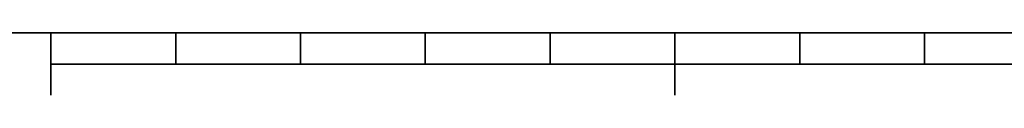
# Model space of a CAD drawing. Extents: x 0 to 420, y 0 to 297.
# Tile 2 of 10: x 108 to 186, y 5 to 10. Entities that reach past the tile are written whole.
import ezdxf

# ---------------------------------------------------------------- set-up
doc = ezdxf.new("R2010")
doc.units = 0

msp = doc.modelspace()

# ---------------------------------------------------------------- linework, layer by layer
at = {"color": 7, "lineweight": 35}
for p, q in [((10, 10), (410, 10)), ((110, 10), (110, 5)), ((120, 10), (120, 7.5)), ((130, 10), (130, 7.5)), ((140, 10), (140, 7.5)), ((150, 10), (150, 7.5)), ((160, 10), (160, 5)), ((170, 10), (170, 7.5)), ((180, 10), (180, 7.5)), ((110, 7.5), (310, 7.5))]:
    msp.add_line(p, q, dxfattribs=at)

doc.saveas('drawing.dxf')
